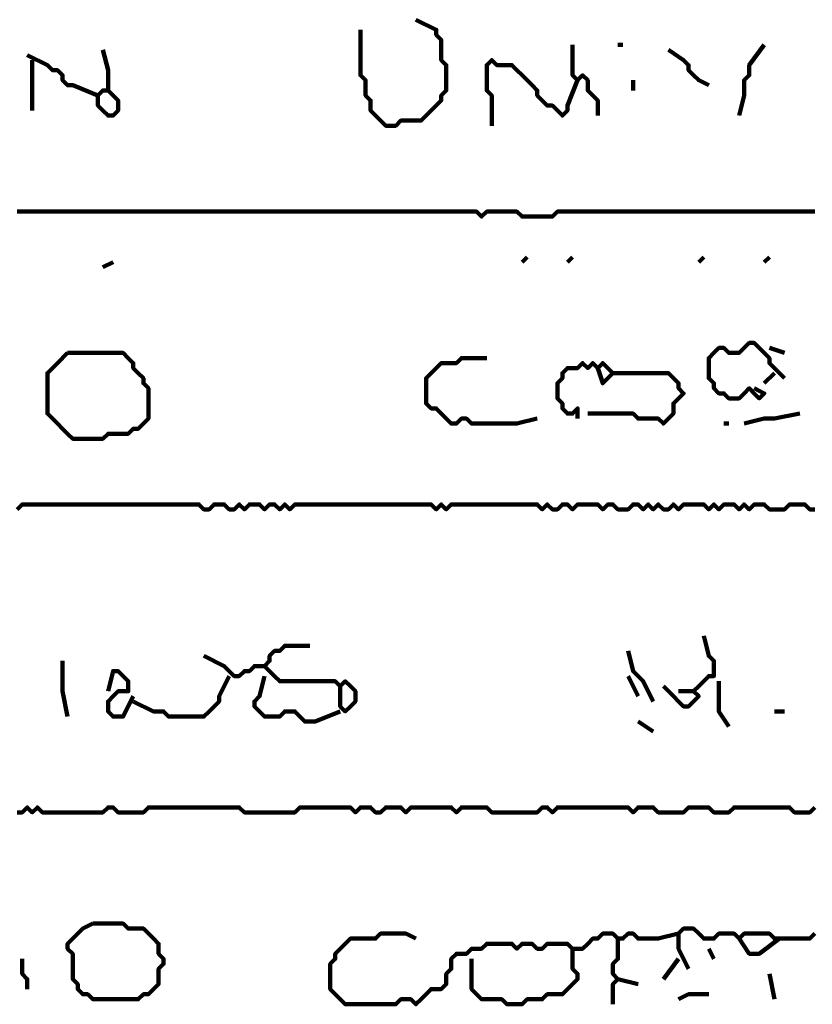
# Model space of a CAD drawing. Header units: metres. Extents: x 1959 to 4131, y 3282 to 4313.
# Tile 184 of 256: x 2407.2 to 2408.65, y 4287.77 to 4289.57. Entities that reach past the tile are written whole.
import ezdxf

# ---------------------------------------------------------------- set-up
doc = ezdxf.new("R2010")
doc.units = ezdxf.units.M
doc.layers.add('P', color=250, linetype='Continuous', lineweight=100)

msp = doc.modelspace()

# ---------------------------------------------------------------- linework, layer by layer
at = {"layer": 'P', "color": 0, "linetype": 'Continuous'}
for points in [[(2407.9214, 4289.5703), (2407.9583, 4289.5518), (2407.9583, 4289.5426), (2407.9676, 4289.5334), (2407.9676, 4289.5241), (2407.9676, 4289.5149), (2407.9676, 4289.5057), (2407.9676, 4289.4964), (2407.9768, 4289.4872), (2407.9768, 4289.478), (2407.9768, 4289.4687), (2407.9768, 4289.4595), (2407.9768, 4289.4503), (2407.9768, 4289.441), (2407.9676, 4289.4318), (2407.9676, 4289.4226), (2407.9583, 4289.4134), (2407.9491, 4289.4041), (2407.9399, 4289.3949), (2407.9307, 4289.3857), (2407.9214, 4289.3857), (2407.9122, 4289.3857), (2407.903, 4289.3857), (2407.8937, 4289.3857), (2407.8845, 4289.3764), (2407.8753, 4289.3764), (2407.866, 4289.3764), (2407.8568, 4289.3857), (2407.8476, 4289.3949), (2407.8383, 4289.4041), (2407.8383, 4289.4134), (2407.8383, 4289.4226), (2407.8291, 4289.4318), (2407.8291, 4289.441), (2407.8291, 4289.4503), (2407.8291, 4289.4595), (2407.8199, 4289.4687), (2407.8199, 4289.478), (2407.8199, 4289.4872), (2407.8199, 4289.4964), (2407.8199, 4289.5057), (2407.8199, 4289.5149), (2407.8199, 4289.5241), (2407.8199, 4289.5334), (2407.8199, 4289.5518)], [(2407.3491, 4289.5149), (2407.3583, 4289.478), (2407.3583, 4289.4687), (2407.3583, 4289.4595), (2407.3583, 4289.4503), (2407.3583, 4289.441), (2407.3491, 4289.441), (2407.3399, 4289.4318), (2407.3399, 4289.4226), (2407.3399, 4289.4134), (2407.3491, 4289.4041), (2407.3583, 4289.3949), (2407.3676, 4289.3949), (2407.3768, 4289.4041), (2407.3768, 4289.4134), (2407.3768, 4289.4226), (2407.3583, 4289.441)], [(2408.2076, 4289.5241), (2408.2076, 4289.4872), (2408.2076, 4289.478), (2408.2076, 4289.4687), (2408.2168, 4289.4595), (2408.226, 4289.4687), (2408.2353, 4289.4595), (2408.2353, 4289.4503), (2408.2353, 4289.441), (2408.2445, 4289.4318), (2408.2537, 4289.4226), (2408.2537, 4289.4134), (2408.2537, 4289.3949)], [(2408.2907, 4289.5241), (2408.2999, 4289.5241)], [(2408.383, 4289.5149), (2408.4107, 4289.4964), (2408.4199, 4289.4872), (2408.4199, 4289.478), (2408.4291, 4289.4687), (2408.4383, 4289.4595), (2408.4568, 4289.4503)], [(2408.5583, 4289.5241), (2408.5307, 4289.4872), (2408.5307, 4289.478), (2408.5307, 4289.4687), (2408.5214, 4289.4595), (2408.5214, 4289.4503), (2408.5214, 4289.441), (2408.5214, 4289.4318), (2408.5122, 4289.3949)], [(2407.2107, 4289.5057), (2407.2476, 4289.4872), (2407.2568, 4289.478), (2407.266, 4289.478), (2407.2753, 4289.4687), (2407.2753, 4289.4595), (2407.2845, 4289.4503), (2407.2937, 4289.4503), (2407.3399, 4289.4318)], [(2407.2199, 4289.4964), (2407.2199, 4289.4595), (2407.2199, 4289.4503), (2407.2199, 4289.441), (2407.2199, 4289.4041)], [(2408.0599, 4289.3764), (2408.0599, 4289.4134), (2408.0599, 4289.4226), (2408.0599, 4289.4318), (2408.0507, 4289.441), (2408.0507, 4289.4503), (2408.0507, 4289.4595), (2408.0507, 4289.4687), (2408.0507, 4289.478), (2408.0507, 4289.4872), (2408.0599, 4289.4964), (2408.0691, 4289.4872), (2408.0783, 4289.4872), (2408.0876, 4289.4872), (2408.0968, 4289.4872), (2408.106, 4289.478), (2408.1153, 4289.4687), (2408.1245, 4289.4595), (2408.1337, 4289.4503), (2408.143, 4289.441), (2408.143, 4289.4318), (2408.1522, 4289.4226), (2408.1614, 4289.4134), (2408.1707, 4289.4134), (2408.1799, 4289.4041), (2408.1891, 4289.3949), (2408.1983, 4289.4041), (2408.1983, 4289.4134), (2408.2168, 4289.4595)], [(2408.3183, 4289.4595), (2408.3183, 4289.441)], [(2407.1922, 4289.2195), (2407.2014, 4289.2195), (2407.2107, 4289.2195), (2407.2199, 4289.2195), (2407.2291, 4289.2195), (2407.2383, 4289.2195), (2407.2476, 4289.2195), (2407.2568, 4289.2195), (2407.266, 4289.2195), (2407.2753, 4289.2195), (2407.2845, 4289.2195), (2407.2937, 4289.2195), (2407.303, 4289.2195), (2407.3122, 4289.2195), (2407.3214, 4289.2195), (2407.3307, 4289.2195), (2407.3399, 4289.2195), (2407.3491, 4289.2195), (2407.3583, 4289.2195), (2407.3676, 4289.2195), (2407.3768, 4289.2195), (2407.386, 4289.2195), (2407.3953, 4289.2195), (2407.4045, 4289.2195), (2407.4137, 4289.2195), (2407.423, 4289.2195), (2407.4322, 4289.2195), (2407.4414, 4289.2195), (2407.4507, 4289.2195), (2407.4599, 4289.2195), (2407.4691, 4289.2195), (2407.4783, 4289.2195), (2407.4876, 4289.2195), (2407.4968, 4289.2195), (2407.506, 4289.2195), (2407.5153, 4289.2195), (2407.5245, 4289.2195), (2407.5337, 4289.2195), (2407.543, 4289.2195), (2407.5522, 4289.2195), (2407.5614, 4289.2195), (2407.5707, 4289.2195), (2407.5799, 4289.2195), (2407.5891, 4289.2195), (2407.5983, 4289.2195), (2407.6076, 4289.2195), (2407.6168, 4289.2195), (2407.626, 4289.2195), (2407.6353, 4289.2195), (2407.6445, 4289.2195), (2407.6537, 4289.2195), (2407.663, 4289.2195), (2407.6722, 4289.2195), (2407.6814, 4289.2195), (2407.6907, 4289.2195), (2407.6999, 4289.2195), (2407.7091, 4289.2195), (2407.7183, 4289.2195), (2407.7276, 4289.2195), (2407.7368, 4289.2195), (2407.746, 4289.2195), (2407.7553, 4289.2195), (2407.7645, 4289.2195), (2407.7737, 4289.2195), (2407.783, 4289.2195), (2407.7922, 4289.2195), (2407.8014, 4289.2195), (2407.8107, 4289.2195), (2407.8199, 4289.2195), (2407.8291, 4289.2195), (2407.8383, 4289.2195), (2407.8476, 4289.2195), (2407.8568, 4289.2195), (2407.866, 4289.2195), (2407.8753, 4289.2195), (2407.8845, 4289.2195), (2407.8937, 4289.2195), (2407.903, 4289.2195), (2407.9122, 4289.2195), (2407.9214, 4289.2195), (2407.9307, 4289.2195), (2407.9399, 4289.2195), (2407.9491, 4289.2195), (2407.9583, 4289.2195), (2407.9676, 4289.2195), (2407.9768, 4289.2195), (2407.986, 4289.2195), (2407.9953, 4289.2195), (2408.0045, 4289.2195), (2408.0137, 4289.2195), (2408.023, 4289.2195), (2408.0322, 4289.2195), (2408.0414, 4289.2103), (2408.0507, 4289.2195), (2408.0599, 4289.2195), (2408.0691, 4289.2195), (2408.0783, 4289.2195), (2408.0876, 4289.2195), (2408.0968, 4289.2195), (2408.106, 4289.2195), (2408.1153, 4289.2103), (2408.1245, 4289.2103), (2408.1337, 4289.2103), (2408.143, 4289.2103), (2408.1522, 4289.2103), (2408.1614, 4289.2103), (2408.1707, 4289.2103), (2408.1799, 4289.2195), (2408.1891, 4289.2195), (2408.1983, 4289.2195), (2408.2076, 4289.2195), (2408.2168, 4289.2195), (2408.226, 4289.2195), (2408.2353, 4289.2195), (2408.2445, 4289.2195), (2408.2537, 4289.2195), (2408.263, 4289.2195), (2408.2722, 4289.2195), (2408.2814, 4289.2195), (2408.2907, 4289.2195), (2408.2999, 4289.2195), (2408.3091, 4289.2195), (2408.3183, 4289.2195), (2408.3276, 4289.2195), (2408.3368, 4289.2195), (2408.346, 4289.2195), (2408.3553, 4289.2195), (2408.3645, 4289.2195), (2408.3737, 4289.2195), (2408.383, 4289.2195), (2408.3922, 4289.2195), (2408.4014, 4289.2195), (2408.4107, 4289.2195), (2408.4199, 4289.2195), (2408.4291, 4289.2195), (2408.4383, 4289.2195), (2408.4476, 4289.2195), (2408.4568, 4289.2195), (2408.466, 4289.2195), (2408.4753, 4289.2195), (2408.4845, 4289.2195), (2408.4937, 4289.2195), (2408.503, 4289.2195), (2408.5122, 4289.2195), (2408.5214, 4289.2195), (2408.5307, 4289.2195), (2408.5399, 4289.2195), (2408.5491, 4289.2195), (2408.5583, 4289.2195), (2408.5676, 4289.2195), (2408.5768, 4289.2195), (2408.586, 4289.2195), (2408.5953, 4289.2195), (2408.6045, 4289.2195), (2408.6137, 4289.2195), (2408.623, 4289.2195), (2408.6322, 4289.2195), (2408.6414, 4289.2195), (2408.6507, 4289.2195)], [(2408.1245, 4289.1364), (2408.1153, 4289.1272)], [(2408.2076, 4289.1364), (2408.1983, 4289.1272)], [(2408.4476, 4289.1364), (2408.4383, 4289.1272)], [(2408.5676, 4289.1364), (2408.5583, 4289.1272)], [(2407.3676, 4289.1272), (2407.3491, 4289.118)], [(2408.5399, 4288.8964), (2408.5583, 4288.8872), (2408.5491, 4288.878), (2408.5399, 4288.8872), (2408.5307, 4288.8964), (2408.5214, 4288.8872), (2408.5122, 4288.878), (2408.503, 4288.878), (2408.4937, 4288.878), (2408.4845, 4288.8872), (2408.4753, 4288.8872), (2408.466, 4288.8964), (2408.466, 4288.9057), (2408.4568, 4288.9149), (2408.4568, 4288.9241), (2408.4568, 4288.9334), (2408.4568, 4288.9426), (2408.4568, 4288.9518), (2408.466, 4288.961), (2408.4753, 4288.9703), (2408.4845, 4288.9703), (2408.4937, 4288.961), (2408.503, 4288.961), (2408.5122, 4288.961), (2408.5214, 4288.9703), (2408.5307, 4288.9795), (2408.5399, 4288.9795), (2408.5491, 4288.9703), (2408.5583, 4288.961), (2408.5676, 4288.9518), (2408.5676, 4288.9426), (2408.5768, 4288.9334), (2408.5953, 4288.9149)], [(2408.5676, 4288.9703), (2408.5953, 4288.961)], [(2407.2845, 4288.961), (2407.2937, 4288.961), (2407.303, 4288.961), (2407.3122, 4288.961), (2407.3214, 4288.961), (2407.3307, 4288.961), (2407.3399, 4288.961), (2407.3491, 4288.961), (2407.3583, 4288.961), (2407.3676, 4288.961), (2407.3768, 4288.961), (2407.386, 4288.961), (2407.3953, 4288.9518), (2407.4045, 4288.9426), (2407.4045, 4288.9334), (2407.4137, 4288.9241), (2407.423, 4288.9149), (2407.423, 4288.9057), (2407.4322, 4288.8964), (2407.4322, 4288.8872), (2407.4322, 4288.878), (2407.4322, 4288.8687), (2407.4322, 4288.8595), (2407.4322, 4288.8503), (2407.4322, 4288.841), (2407.423, 4288.8318), (2407.4137, 4288.8226), (2407.4045, 4288.8226), (2407.3953, 4288.8134), (2407.386, 4288.8134), (2407.3768, 4288.8134), (2407.3676, 4288.8134), (2407.3583, 4288.8134), (2407.3491, 4288.8041), (2407.3399, 4288.8041), (2407.3307, 4288.8041), (2407.3214, 4288.8041), (2407.3122, 4288.8041), (2407.303, 4288.8041), (2407.2937, 4288.8041), (2407.2845, 4288.8134), (2407.2753, 4288.8226), (2407.266, 4288.8318), (2407.2568, 4288.841), (2407.2476, 4288.8503), (2407.2476, 4288.8595), (2407.2476, 4288.8687), (2407.2476, 4288.878), (2407.2476, 4288.8872), (2407.2476, 4288.8964), (2407.2476, 4288.9057), (2407.2476, 4288.9149), (2407.2476, 4288.9241), (2407.2568, 4288.9334), (2407.266, 4288.9426), (2407.2845, 4288.961)], [(2408.143, 4288.841), (2408.106, 4288.8318), (2408.0968, 4288.8318), (2408.0876, 4288.8318), (2408.0783, 4288.8318), (2408.0691, 4288.8318), (2408.0599, 4288.8318), (2408.0507, 4288.8318), (2408.0414, 4288.8318), (2408.0322, 4288.8318), (2408.023, 4288.8318), (2408.0137, 4288.841), (2408.0045, 4288.841), (2407.9953, 4288.8318), (2407.986, 4288.8318), (2407.9768, 4288.841), (2407.9676, 4288.8503), (2407.9583, 4288.8595), (2407.9491, 4288.8595), (2407.9399, 4288.8687), (2407.9399, 4288.878), (2407.9399, 4288.8872), (2407.9399, 4288.8964), (2407.9399, 4288.9057), (2407.9399, 4288.9149), (2407.9491, 4288.9241), (2407.9583, 4288.9334), (2407.9676, 4288.9426), (2407.9768, 4288.9426), (2407.986, 4288.9426), (2407.9953, 4288.9426), (2408.0045, 4288.9518), (2408.0507, 4288.9518)], [(2408.2168, 4288.841), (2408.2168, 4288.8595), (2408.2076, 4288.8503), (2408.1983, 4288.8503), (2408.1891, 4288.8595), (2408.1891, 4288.8687), (2408.1799, 4288.878), (2408.1799, 4288.8872), (2408.1799, 4288.8964), (2408.1799, 4288.9057), (2408.1891, 4288.9149), (2408.1891, 4288.9241), (2408.1983, 4288.9334), (2408.2076, 4288.9334), (2408.2168, 4288.9334), (2408.226, 4288.9426), (2408.2353, 4288.9334), (2408.2445, 4288.9426), (2408.2537, 4288.9334), (2408.263, 4288.9426), (2408.2722, 4288.9334), (2408.2814, 4288.9241), (2408.2722, 4288.9149), (2408.263, 4288.9057), (2408.2537, 4288.9334)], [(2408.2814, 4288.9241), (2408.3183, 4288.9241), (2408.3276, 4288.9241), (2408.3368, 4288.9241), (2408.346, 4288.9241), (2408.3553, 4288.9241), (2408.3645, 4288.9241), (2408.3737, 4288.9241), (2408.383, 4288.9241), (2408.3922, 4288.9149), (2408.4014, 4288.9057), (2408.4014, 4288.8964), (2408.4107, 4288.8872), (2408.4014, 4288.878), (2408.3922, 4288.8687), (2408.3922, 4288.8595), (2408.3922, 4288.8503), (2408.383, 4288.841), (2408.3737, 4288.8318), (2408.3645, 4288.841), (2408.3553, 4288.841), (2408.346, 4288.841), (2408.3368, 4288.841), (2408.3276, 4288.841), (2408.3183, 4288.8503), (2408.3091, 4288.8503), (2408.2999, 4288.8503), (2408.2907, 4288.8503), (2408.2814, 4288.8503), (2408.2722, 4288.8503), (2408.263, 4288.8503), (2408.2537, 4288.8503), (2408.2353, 4288.8503)], [(2408.5768, 4288.9241), (2408.5583, 4288.9057)], [(2408.5214, 4288.8318), (2408.5583, 4288.841), (2408.5676, 4288.841), (2408.5768, 4288.841), (2408.623, 4288.8503)], [(2408.4845, 4288.8318), (2408.4937, 4288.8318)], [(2407.1922, 4288.6749), (2407.2014, 4288.6841), (2407.2107, 4288.6841), (2407.2199, 4288.6841), (2407.2291, 4288.6841), (2407.2383, 4288.6841), (2407.2476, 4288.6841), (2407.2568, 4288.6841), (2407.266, 4288.6841), (2407.2753, 4288.6841), (2407.2845, 4288.6841), (2407.2937, 4288.6841), (2407.303, 4288.6841), (2407.3122, 4288.6841), (2407.3214, 4288.6841), (2407.3307, 4288.6841), (2407.3399, 4288.6841), (2407.3491, 4288.6841), (2407.3583, 4288.6841), (2407.3676, 4288.6841), (2407.3768, 4288.6841), (2407.386, 4288.6841), (2407.3953, 4288.6841), (2407.4045, 4288.6841), (2407.4137, 4288.6841), (2407.423, 4288.6841), (2407.4322, 4288.6841), (2407.4414, 4288.6841), (2407.4507, 4288.6841), (2407.4599, 4288.6841), (2407.4691, 4288.6841), (2407.4783, 4288.6841), (2407.4876, 4288.6841), (2407.4968, 4288.6841), (2407.506, 4288.6841), (2407.5153, 4288.6841), (2407.5245, 4288.6841), (2407.5337, 4288.6749), (2407.543, 4288.6749), (2407.5522, 4288.6841), (2407.5614, 4288.6841), (2407.5707, 4288.6841), (2407.5799, 4288.6749), (2407.5891, 4288.6749), (2407.5983, 4288.6841), (2407.6076, 4288.6749), (2407.6168, 4288.6841), (2407.626, 4288.6841), (2407.6353, 4288.6841), (2407.6445, 4288.6749), (2407.6537, 4288.6841), (2407.663, 4288.6841), (2407.6722, 4288.6749), (2407.6814, 4288.6841), (2407.6907, 4288.6749), (2407.6999, 4288.6841), (2407.7091, 4288.6841), (2407.7183, 4288.6841), (2407.7276, 4288.6841), (2407.7368, 4288.6841), (2407.746, 4288.6841), (2407.7553, 4288.6841), (2407.7645, 4288.6841), (2407.7737, 4288.6841), (2407.783, 4288.6841), (2407.7922, 4288.6841), (2407.8014, 4288.6841), (2407.8107, 4288.6841), (2407.8199, 4288.6841), (2407.8291, 4288.6841), (2407.8383, 4288.6841), (2407.8476, 4288.6841), (2407.8568, 4288.6841), (2407.866, 4288.6841), (2407.8753, 4288.6841), (2407.8845, 4288.6841), (2407.8937, 4288.6841), (2407.903, 4288.6841), (2407.9122, 4288.6841), (2407.9214, 4288.6841), (2407.9307, 4288.6841), (2407.9399, 4288.6841), (2407.9491, 4288.6841), (2407.9583, 4288.6749), (2407.9676, 4288.6841), (2407.9768, 4288.6749), (2407.986, 4288.6841), (2407.9953, 4288.6841), (2408.0045, 4288.6841), (2408.0137, 4288.6841), (2408.023, 4288.6841), (2408.0322, 4288.6841), (2408.0414, 4288.6841), (2408.0507, 4288.6841), (2408.0599, 4288.6841), (2408.0691, 4288.6841), (2408.0783, 4288.6841), (2408.0876, 4288.6841), (2408.0968, 4288.6841), (2408.106, 4288.6841), (2408.1153, 4288.6841), (2408.1245, 4288.6841), (2408.1337, 4288.6841), (2408.143, 4288.6841), (2408.1522, 4288.6749), (2408.1614, 4288.6841), (2408.1707, 4288.6749), (2408.1799, 4288.6749), (2408.1891, 4288.6841), (2408.1983, 4288.6841), (2408.2076, 4288.6749), (2408.2168, 4288.6841), (2408.226, 4288.6841), (2408.2353, 4288.6841), (2408.2445, 4288.6841), (2408.2537, 4288.6841), (2408.263, 4288.6749), (2408.2722, 4288.6841), (2408.2814, 4288.6841), (2408.2907, 4288.6749), (2408.2999, 4288.6749), (2408.3091, 4288.6749), (2408.3183, 4288.6841), (2408.3276, 4288.6841), (2408.3368, 4288.6749), (2408.346, 4288.6841), (2408.3553, 4288.6749), (2408.3645, 4288.6841), (2408.3737, 4288.6749), (2408.383, 4288.6749), (2408.3922, 4288.6841), (2408.4014, 4288.6749), (2408.4107, 4288.6841), (2408.4199, 4288.6841), (2408.4291, 4288.6841), (2408.4383, 4288.6841), (2408.4476, 4288.6841), (2408.4568, 4288.6749), (2408.466, 4288.6841), (2408.4753, 4288.6749), (2408.4845, 4288.6841), (2408.4937, 4288.6841), (2408.503, 4288.6841), (2408.5122, 4288.6749), (2408.5214, 4288.6841), (2408.5307, 4288.6749), (2408.5399, 4288.6841), (2408.5491, 4288.6841), (2408.5583, 4288.6841), (2408.5676, 4288.6749), (2408.5768, 4288.6749), (2408.586, 4288.6749), (2408.5953, 4288.6749), (2408.6045, 4288.6841), (2408.6137, 4288.6841), (2408.623, 4288.6841), (2408.6322, 4288.6841), (2408.6414, 4288.6749), (2408.6507, 4288.6749)], [(2408.4476, 4288.4441), (2408.4568, 4288.4072), (2408.466, 4288.398), (2408.466, 4288.3887), (2408.466, 4288.3795), (2408.466, 4288.3703), (2408.4568, 4288.3703), (2408.4476, 4288.361), (2408.4383, 4288.3518), (2408.4291, 4288.3426), (2408.4383, 4288.3334), (2408.4291, 4288.3241), (2408.4199, 4288.3149), (2408.4107, 4288.3149), (2408.4014, 4288.3241), (2408.3922, 4288.3334), (2408.3737, 4288.3518)], [(2407.783, 4288.3518), (2407.783, 4288.3149), (2407.7922, 4288.3057), (2407.8014, 4288.3149), (2407.8107, 4288.3241), (2407.8107, 4288.3334), (2407.8107, 4288.3426), (2407.8014, 4288.3518), (2407.7922, 4288.361), (2407.783, 4288.3518), (2407.7737, 4288.361), (2407.7645, 4288.361), (2407.7553, 4288.361), (2407.746, 4288.361), (2407.7368, 4288.361), (2407.7276, 4288.361), (2407.7183, 4288.361), (2407.7091, 4288.361), (2407.6999, 4288.361), (2407.6907, 4288.361), (2407.6814, 4288.361), (2407.6722, 4288.361), (2407.663, 4288.3703), (2407.6537, 4288.3795), (2407.6445, 4288.3887), (2407.6537, 4288.398), (2407.6537, 4288.4072), (2407.663, 4288.4164), (2407.6722, 4288.4164), (2407.6814, 4288.4257), (2407.6907, 4288.4257), (2407.6999, 4288.4257), (2407.7276, 4288.4257)], [(2408.3091, 4288.4164), (2408.3183, 4288.3795), (2408.3276, 4288.3703), (2408.3368, 4288.361), (2408.3553, 4288.3241)], [(2407.2753, 4288.398), (2407.2753, 4288.361), (2407.2753, 4288.3518), (2407.2753, 4288.3426), (2407.2845, 4288.2964)], [(2407.5337, 4288.4072), (2407.5707, 4288.3887), (2407.5799, 4288.3795), (2407.5891, 4288.3703), (2407.5983, 4288.3703), (2407.6076, 4288.3795), (2407.6168, 4288.3795), (2407.626, 4288.3887), (2407.6445, 4288.3887)], [(2407.3583, 4288.3426), (2407.3676, 4288.3795), (2407.3768, 4288.3795), (2407.386, 4288.3703), (2407.3953, 4288.361), (2407.3953, 4288.3518), (2407.3953, 4288.3426), (2407.386, 4288.3426), (2407.3768, 4288.3426), (2407.3676, 4288.3334), (2407.3583, 4288.3241), (2407.3583, 4288.3149), (2407.3583, 4288.3057), (2407.3676, 4288.2964), (2407.3768, 4288.2964), (2407.386, 4288.2964), (2407.4045, 4288.3334)], [(2407.5799, 4288.3703), (2407.5614, 4288.3334), (2407.5614, 4288.3241), (2407.5522, 4288.3149), (2407.543, 4288.3057), (2407.5337, 4288.2964), (2407.5245, 4288.2964), (2407.5153, 4288.2964), (2407.506, 4288.2964), (2407.4968, 4288.2964), (2407.4876, 4288.2964), (2407.4783, 4288.2964), (2407.4691, 4288.2964), (2407.4599, 4288.3057), (2407.4507, 4288.3057), (2407.4414, 4288.3057), (2407.4045, 4288.3241)], [(2407.6445, 4288.3703), (2407.6353, 4288.3334), (2407.626, 4288.3241), (2407.626, 4288.3149), (2407.6353, 4288.3057), (2407.6445, 4288.2964), (2407.6537, 4288.2964), (2407.663, 4288.2964), (2407.6722, 4288.2964), (2407.6814, 4288.3057), (2407.6907, 4288.3057), (2407.6999, 4288.3057), (2407.7091, 4288.2964), (2407.7183, 4288.2872), (2407.7276, 4288.2872), (2407.7368, 4288.2872), (2407.783, 4288.3057)], [(2408.3091, 4288.3703), (2408.3276, 4288.3334)], [(2408.4753, 4288.361), (2408.4753, 4288.3241), (2408.4753, 4288.3149), (2408.4753, 4288.3057), (2408.4937, 4288.278)], [(2408.4014, 4288.3426), (2408.4291, 4288.3426)], [(2408.5768, 4288.3057), (2408.5953, 4288.3057)], [(2408.3276, 4288.2872), (2408.3553, 4288.2687)], [(2407.1922, 4288.121), (2407.2014, 4288.121), (2407.2107, 4288.1303), (2407.2199, 4288.121), (2407.2291, 4288.1303), (2407.2383, 4288.121), (2407.2476, 4288.121), (2407.2568, 4288.121), (2407.266, 4288.121), (2407.2753, 4288.121), (2407.2845, 4288.121), (2407.2937, 4288.121), (2407.303, 4288.121), (2407.3122, 4288.121), (2407.3214, 4288.121), (2407.3307, 4288.121), (2407.3399, 4288.121), (2407.3491, 4288.121), (2407.3583, 4288.1303), (2407.3676, 4288.1303), (2407.3768, 4288.121), (2407.386, 4288.121), (2407.3953, 4288.121), (2407.4045, 4288.121), (2407.4137, 4288.121), (2407.423, 4288.121), (2407.4322, 4288.1303), (2407.4414, 4288.1303), (2407.4507, 4288.1303), (2407.4599, 4288.1303), (2407.4691, 4288.1303), (2407.4783, 4288.1303), (2407.4876, 4288.1303), (2407.4968, 4288.1303), (2407.506, 4288.1303), (2407.5153, 4288.1303), (2407.5245, 4288.1303), (2407.5337, 4288.1303), (2407.543, 4288.1303), (2407.5522, 4288.1303), (2407.5614, 4288.1303), (2407.5707, 4288.1303), (2407.5799, 4288.1303), (2407.5891, 4288.1303), (2407.5983, 4288.1303), (2407.6076, 4288.121), (2407.6168, 4288.121), (2407.626, 4288.121), (2407.6353, 4288.121), (2407.6445, 4288.121), (2407.6537, 4288.121), (2407.663, 4288.121), (2407.6722, 4288.121), (2407.6814, 4288.121), (2407.6907, 4288.121), (2407.6999, 4288.121), (2407.7091, 4288.1303), (2407.7183, 4288.1303), (2407.7276, 4288.1303), (2407.7368, 4288.1303), (2407.746, 4288.1303), (2407.7553, 4288.1303), (2407.7645, 4288.1303), (2407.7737, 4288.1303), (2407.783, 4288.1303), (2407.7922, 4288.1303), (2407.8014, 4288.1303), (2407.8107, 4288.121), (2407.8199, 4288.1303), (2407.8291, 4288.1303), (2407.8383, 4288.1303), (2407.8476, 4288.121), (2407.8568, 4288.121), (2407.866, 4288.1303), (2407.8753, 4288.1303), (2407.8845, 4288.1303), (2407.8937, 4288.1303), (2407.903, 4288.121), (2407.9122, 4288.1303), (2407.9214, 4288.1303), (2407.9307, 4288.1303), (2407.9399, 4288.1303), (2407.9491, 4288.1303), (2407.9583, 4288.1303), (2407.9676, 4288.1303), (2407.9768, 4288.1303), (2407.986, 4288.1303), (2407.9953, 4288.121), (2408.0045, 4288.1303), (2408.0137, 4288.1303), (2408.023, 4288.1303), (2408.0322, 4288.1303), (2408.0414, 4288.1303), (2408.0507, 4288.1303), (2408.0599, 4288.121), (2408.0691, 4288.121), (2408.0783, 4288.121), (2408.0876, 4288.121), (2408.0968, 4288.121), (2408.106, 4288.121), (2408.1153, 4288.121), (2408.1245, 4288.121), (2408.1337, 4288.121), (2408.143, 4288.121), (2408.1522, 4288.1303), (2408.1614, 4288.1303), (2408.1707, 4288.121), (2408.1799, 4288.1303), (2408.1891, 4288.1303), (2408.1983, 4288.1303), (2408.2076, 4288.1303), (2408.2168, 4288.1303), (2408.226, 4288.1303), (2408.2353, 4288.1303), (2408.2445, 4288.1303), (2408.2537, 4288.1303), (2408.263, 4288.1303), (2408.2722, 4288.1303), (2408.2814, 4288.1303), (2408.2907, 4288.1303), (2408.2999, 4288.1303), (2408.3091, 4288.1303), (2408.3183, 4288.121), (2408.3276, 4288.1303), (2408.3368, 4288.1303), (2408.346, 4288.1303), (2408.3553, 4288.1303), (2408.3645, 4288.121), (2408.3737, 4288.121), (2408.383, 4288.121), (2408.3922, 4288.121), (2408.4014, 4288.121), (2408.4107, 4288.121), (2408.4199, 4288.1303), (2408.4291, 4288.1303), (2408.4383, 4288.1303), (2408.4476, 4288.1303), (2408.4568, 4288.1303), (2408.466, 4288.121), (2408.4753, 4288.121), (2408.4845, 4288.121), (2408.4937, 4288.121), (2408.503, 4288.1303), (2408.5122, 4288.1303), (2408.5214, 4288.1303), (2408.5307, 4288.1303), (2408.5399, 4288.1303), (2408.5491, 4288.1303), (2408.5583, 4288.1303), (2408.5676, 4288.1303), (2408.5768, 4288.1303), (2408.586, 4288.1303), (2408.5953, 4288.1303), (2408.6045, 4288.1303), (2408.6137, 4288.121), (2408.623, 4288.121), (2408.6322, 4288.121), (2408.6414, 4288.121), (2408.6507, 4288.1303)], [(2407.3307, 4287.918), (2407.3399, 4287.918), (2407.3491, 4287.918), (2407.3583, 4287.918), (2407.3676, 4287.918), (2407.3768, 4287.918), (2407.386, 4287.918), (2407.3953, 4287.9087), (2407.4045, 4287.9087), (2407.4137, 4287.9087), (2407.423, 4287.9087), (2407.4322, 4287.8995), (2407.4414, 4287.8903), (2407.4507, 4287.881), (2407.4507, 4287.8718), (2407.4507, 4287.8626), (2407.4599, 4287.8534), (2407.4599, 4287.8441), (2407.4507, 4287.8349), (2407.4507, 4287.8257), (2407.4507, 4287.8164), (2407.4507, 4287.8072), (2407.4414, 4287.798), (2407.4322, 4287.7887), (2407.423, 4287.7887), (2407.4137, 4287.7795), (2407.4045, 4287.7795), (2407.3953, 4287.7795), (2407.386, 4287.7795), (2407.3768, 4287.7795), (2407.3676, 4287.7795), (2407.3583, 4287.7795), (2407.3491, 4287.7795), (2407.3399, 4287.7795), (2407.3307, 4287.7795), (2407.3214, 4287.7887), (2407.3122, 4287.7887), (2407.303, 4287.798), (2407.303, 4287.8072), (2407.2937, 4287.8164), (2407.2937, 4287.8257), (2407.2937, 4287.8349), (2407.2937, 4287.8441), (2407.2937, 4287.8534), (2407.2937, 4287.8626), (2407.2845, 4287.8718), (2407.2845, 4287.881), (2407.2937, 4287.8903), (2407.303, 4287.8995), (2407.3122, 4287.9087), (2407.3307, 4287.918)], [(2408.4199, 4287.8349), (2408.4014, 4287.8718), (2408.4014, 4287.881), (2408.4014, 4287.8903), (2408.4014, 4287.8995), (2408.4107, 4287.9087), (2408.4199, 4287.9087), (2408.4291, 4287.9087), (2408.4383, 4287.8995), (2408.4476, 4287.8903), (2408.4568, 4287.8903), (2408.466, 4287.8903), (2408.4753, 4287.8995), (2408.4845, 4287.8995), (2408.4937, 4287.8995), (2408.503, 4287.8995), (2408.5122, 4287.8903), (2408.5214, 4287.8995), (2408.5307, 4287.8995), (2408.5399, 4287.8995), (2408.5491, 4287.8995), (2408.5583, 4287.8995), (2408.5676, 4287.8995), (2408.5768, 4287.8903), (2408.586, 4287.8903), (2408.5953, 4287.8903), (2408.6045, 4287.8903), (2408.6137, 4287.8903), (2408.623, 4287.8903), (2408.6322, 4287.8903), (2408.6414, 4287.8903), (2408.6507, 4287.8995)], [(2408.4014, 4287.8995), (2408.3645, 4287.8903), (2408.3553, 4287.8903), (2408.346, 4287.8903), (2408.3368, 4287.8903), (2408.3276, 4287.8903), (2408.3183, 4287.8995), (2408.3091, 4287.8995), (2408.2999, 4287.8903), (2408.2907, 4287.8903), (2408.2814, 4287.8995), (2408.2722, 4287.8995), (2408.263, 4287.8995), (2408.2537, 4287.8903), (2408.2445, 4287.8903), (2408.2353, 4287.881), (2408.226, 4287.8718), (2408.2168, 4287.8718), (2408.2076, 4287.8718), (2408.1983, 4287.881), (2408.1891, 4287.881), (2408.1799, 4287.881), (2408.1707, 4287.881), (2408.1614, 4287.881), (2408.1522, 4287.8718), (2408.143, 4287.8718), (2408.1337, 4287.881), (2408.1245, 4287.881), (2408.1153, 4287.881), (2408.106, 4287.8718), (2408.0968, 4287.881), (2408.0876, 4287.881), (2408.0783, 4287.881), (2408.0691, 4287.881), (2408.0599, 4287.881), (2408.0507, 4287.881), (2408.0414, 4287.8718), (2408.0322, 4287.8718), (2408.023, 4287.8718), (2408.0137, 4287.8626), (2408.0045, 4287.8626), (2407.9953, 4287.8626), (2407.986, 4287.8534), (2407.986, 4287.8441), (2407.986, 4287.8349), (2407.9768, 4287.8257), (2407.9768, 4287.8164), (2407.9768, 4287.8072), (2407.9676, 4287.798), (2407.9583, 4287.798), (2407.9491, 4287.798), (2407.9399, 4287.7887), (2407.9307, 4287.7795), (2407.9214, 4287.7703), (2407.9122, 4287.7795), (2407.903, 4287.7795), (2407.8937, 4287.7795), (2407.8845, 4287.7703), (2407.8753, 4287.7703), (2407.866, 4287.7703), (2407.8568, 4287.7703), (2407.8476, 4287.7703), (2407.8383, 4287.7703), (2407.8291, 4287.7703), (2407.8199, 4287.7703), (2407.8107, 4287.7703), (2407.8014, 4287.7703), (2407.7922, 4287.7703), (2407.783, 4287.7795), (2407.7737, 4287.7887), (2407.7645, 4287.798), (2407.7645, 4287.8072), (2407.7645, 4287.8164), (2407.7645, 4287.8257), (2407.7645, 4287.8349), (2407.7645, 4287.8441), (2407.7737, 4287.8534), (2407.7737, 4287.8626), (2407.783, 4287.8718), (2407.7922, 4287.881), (2407.8014, 4287.8903), (2407.8107, 4287.8903), (2407.8199, 4287.8903), (2407.8291, 4287.8903), (2407.8383, 4287.8903), (2407.8476, 4287.8903), (2407.8568, 4287.8995), (2407.866, 4287.8995), (2407.8753, 4287.8995), (2407.8845, 4287.8995), (2407.8937, 4287.8995), (2407.903, 4287.8995), (2407.9214, 4287.8903)], [(2408.2907, 4287.8903), (2408.2907, 4287.8534), (2408.2814, 4287.8441), (2408.2814, 4287.8349), (2408.2814, 4287.8257), (2408.2907, 4287.8164), (2408.2814, 4287.8072), (2408.2814, 4287.798), (2408.2814, 4287.7703)], [(2408.5122, 4287.8903), (2408.5307, 4287.8626), (2408.5399, 4287.8626), (2408.5491, 4287.8626), (2408.586, 4287.8903)], [(2408.2076, 4287.8718), (2408.2076, 4287.8349), (2408.2168, 4287.8257), (2408.2168, 4287.8164), (2408.2076, 4287.8072), (2408.1983, 4287.798), (2408.1891, 4287.7887), (2408.1799, 4287.7887), (2408.1707, 4287.7887), (2408.1614, 4287.7887), (2408.1522, 4287.7795), (2408.143, 4287.7795), (2408.1337, 4287.7795), (2408.1245, 4287.7795), (2408.1153, 4287.7703), (2408.106, 4287.7703), (2408.0968, 4287.7703), (2408.0876, 4287.7703), (2408.0783, 4287.7795), (2408.0691, 4287.7795), (2408.0599, 4287.7795), (2408.0507, 4287.7795), (2408.0414, 4287.7795), (2408.0322, 4287.7887), (2408.023, 4287.798), (2408.023, 4287.8072), (2408.023, 4287.8164), (2408.023, 4287.8257), (2408.023, 4287.8534)], [(2408.4568, 4287.8718), (2408.466, 4287.8534)], [(2407.2014, 4287.8534), (2407.2014, 4287.8349), (2407.2014, 4287.8257), (2407.2107, 4287.8164), (2407.2107, 4287.798)], [(2408.4014, 4287.8534), (2408.3737, 4287.8164)], [(2408.2907, 4287.8164), (2408.3276, 4287.8072)], [(2408.5676, 4287.8257), (2408.5768, 4287.7795)], [(2408.4014, 4287.7795), (2408.4199, 4287.7887), (2408.4291, 4287.7887), (2408.4383, 4287.7887), (2408.4568, 4287.7887)]]:
    msp.add_lwpolyline(points, dxfattribs=at)

doc.saveas('drawing.dxf')
